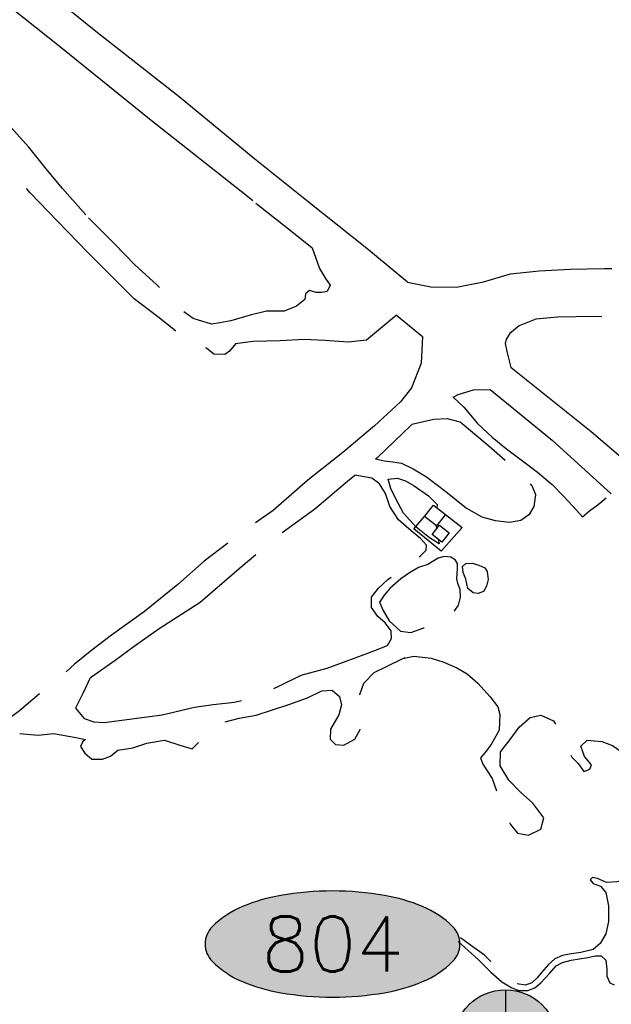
# Model space of a CAD drawing. Header units: feet. Extents: x 30669 to 99318, y 4696 to 26220.
# Tile 56 of 128: x 81036 to 81550, y 15892 to 16749. Entities that reach past the tile are written whole.
import ezdxf
from ezdxf.enums import TextEntityAlignment as Align

# ---------------------------------------------------------------- set-up
doc = ezdxf.new("R2010")
doc.units = ezdxf.units.FT
doc.header["$LTSCALE"] = 600
doc.header["$MEASUREMENT"] = 0
doc.linetypes.add('AERO5', pattern=[0.35, 0.3, -0.05])
doc.layers.get('0').update_dxf_attribs({"linetype": 'CONTINUOUS'})
for name, color, linetype in [('ELIF', 253, 'CONTINUOUS'), ('ELIST', 2, 'CONTINUOUS'), ('ELIST-H', 2, 'CONTINUOUS'), ('ELYSP', 251, 'CONTINUOUS'), ('ELYSU', 251, 'CONTINUOUS'), ('EMASK', 155, 'CONTINUOUS'), ('ESRGOV', 2, 'CONTINUOUS'), ('ESRP', 2, 'CONTINUOUS')]:
    doc.layers.add(name, color=color, linetype=linetype)
doc.styles.add('L80', font='simplex', dxfattribs={"height": 48})

# ---------------------------------------------------------------- blocks, each defined once
blk = doc.blocks.new('Ovalid')
at = {"layer": 'EMASK'}
h = blk.add_hatch(color=256, dxfattribs=at)
edge = h.paths.add_edge_path()
edge.add_arc((0.1493179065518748, 0), 0.0354820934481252, 0, 44.83083950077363)
edge.add_arc((0.0787616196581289, -0.0701408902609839), 0.1349704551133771, 44.83083950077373, 67.38013505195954)
edge.add_arc((0.0313269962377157, -0.1839839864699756), 0.2583004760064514, 67.38013505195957, 80.20784530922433)
edge.add_arc((-1e-16, -0.3654961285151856), 0.4424961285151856, 80.2078453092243, 89.99999999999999)
edge.add_arc((-1e-16, -0.365496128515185), 0.4424961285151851, 89.99999999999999, 99.79215469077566)
edge.add_arc((-0.0313269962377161, -0.1839839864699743), 0.25830047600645, 99.79215469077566, 112.6198649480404)
edge.add_arc((-0.0787616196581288, -0.0701408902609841), 0.1349704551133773, 112.6198649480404, 135.1691604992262)
edge.add_arc((-0.1493179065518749, 0), 0.0354820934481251, 135.1691604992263, 180.0000000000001)
edge.add_arc((-0.1493179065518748, 0), 0.0354820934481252, 180, 224.8308395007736)
edge.add_arc((-0.0787616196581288, 0.0701408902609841), 0.1349704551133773, 224.8308395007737, 247.3801350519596)
edge.add_arc((-0.0313269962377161, 0.1839839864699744), 0.2583004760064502, 247.3801350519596, 260.2078453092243)
edge.add_arc((1e-16, 0.3654961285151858), 0.4424961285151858, 260.2078453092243, 270)
edge.add_arc((1e-16, 0.3654961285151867), 0.4424961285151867, 270, 279.7921546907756)
edge.add_arc((0.0313269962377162, 0.1839839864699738), 0.2583004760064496, 279.7921546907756, 292.6198649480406)
edge.add_arc((0.0787616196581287, 0.0701408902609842), 0.1349704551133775, 292.6198649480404, 315.1691604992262)
edge.add_arc((0.1493179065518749, -1e-16), 0.0354820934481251, 315.1691604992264, 360.0000000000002)
blk.add_lwpolyline([(0.1848, 0, 0.1981451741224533), (0.1744815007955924, 0.0250154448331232, 0.0987085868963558), (0.130673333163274, 0.0544472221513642, 0.0560299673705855), (0.0752573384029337, 0.070553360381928, 0.0427523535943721), (0, 0.077, 0.0427523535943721), (-0.0752573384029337, 0.070553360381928, 0.0560299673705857), (-0.1306733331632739, 0.0544472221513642, 0.0987085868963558), (-0.1744815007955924, 0.0250154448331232, 0.1981451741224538), (-0.1848, 0, 0.1981451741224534), (-0.1744815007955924, -0.0250154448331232, 0.0987085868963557), (-0.130673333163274, -0.0544472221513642, 0.0560299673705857), (-0.0752573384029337, -0.070553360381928, 0.0427523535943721), (0, -0.077, 0.042752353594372), (0.0752573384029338, -0.070553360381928, 0.0560299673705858), (0.1306733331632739, -0.0544472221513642, 0.0987085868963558), (0.1744815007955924, -0.0250154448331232, 0.1981451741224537)], format="xyb", close=True)
at = {"style": 'L80'}
blk.add_attdef('ID', text='', height=0.08, dxfattribs=at).set_placement((0, 0), align=Align.MIDDLE)
blk = doc.blocks.new('FND-PRIMARY')
at = {"layer": 'EMASK', "linetype": 'ByBlock'}
h = blk.add_hatch(color=256, dxfattribs=at)
edge = h.paths.add_edge_path()
edge.add_arc((0, 0), 0.075, 0, 360)
at = {"layer": 'ESRP'}
for p, q in [((0, 0.0750000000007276), (0, -0.0750000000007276)), ((0.0749999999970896, 0), (-0.0749999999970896, 0))]:
    blk.add_line(p, q, dxfattribs=at)
at = {"layer": 'ESRP', "color": 0, "linetype": 'ByBlock'}
blk.add_circle((0, 0), 0.075, dxfattribs=at)

msp = doc.modelspace()

# ---------------------------------------------------------------- hatches: boundary and pattern name
at = {"layer": 'ELIST-H'}
h = msp.add_hatch(color=256, dxfattribs=at)
h.paths.add_polyline_path([(80251.69420450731, 22785.74721465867), (80269.83317439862, 22785.74612191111), (80269.83311504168, 22779.3021328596), (80251.69414591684, 22779.30222560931)])
h.paths.add_polyline_path([(80004.3493717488, 21959.16498420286), (80011.39245175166, 21965.56637325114), (80017.59667487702, 21958.74014171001), (80010.55359487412, 21952.33875266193)])
h.paths.add_polyline_path([(79978.57647696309, 23122.50423922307), (79967.56390761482, 23102.40283011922), (79976.98284833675, 23097.24206047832), (79987.99641768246, 23117.34347034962)])
h.paths.add_polyline_path([(80152.56760647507, 22986.30287157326), (80150.98668339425, 22970.55468633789), (80160.76941999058, 22969.5721884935), (80162.35034307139, 22985.32037372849)])
h.paths.add_polyline_path([(80133.40093055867, 22941.57725268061), (80131.60744433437, 22921.34691211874), (80142.67817797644, 22920.3654017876), (80144.47166419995, 22940.59574234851)])
h.paths.add_polyline_path([(80136.988030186, 22967.52495866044), (80135.06604853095, 22945.33252292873), (80144.5456616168, 22944.51179240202), (80146.46764327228, 22966.70422813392)])
h.paths.add_polyline_path([(80343.71108123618, 22815.70171341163), (80443.49473908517, 22817.23021549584), (80443.92320122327, 22789.23659175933), (80438.5802732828, 22789.15449544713), (80438.77603374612, 22776.42366725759), (80421.9822601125, 22776.1657918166), (80421.7696524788, 22790.00160520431), (80344.12369926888, 22788.80907564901)])
h.paths.add_polyline_path([(80149.09660128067, 22806.32651738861), (80148.58274826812, 22783.96316156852), (80158.24190168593, 22783.74156767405), (80158.75475470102, 22806.10492272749)])
h.paths.add_polyline_path([(80173.03669315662, 22785.28490829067), (80249.17614204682, 22785.8342838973), (80248.96018971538, 22815.77106725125), (80172.8207408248, 22815.22169164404)])
h.paths.add_polyline_path([(79872.22236064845, 22585.52861304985), (79874.90902975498, 22565.08570781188), (79886.79881102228, 22566.64882110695), (79884.11114191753, 22587.09172557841)])
h.paths.add_polyline_path([(79999.84852315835, 22809.36908285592), (80074.19479697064, 22811.45508100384), (80075.10156404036, 22779.14983134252), (80000.75529099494, 22777.06283319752)])
h.paths.add_polyline_path([(79547.31152591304, 23723.36956082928), (79606.42171956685, 23720.3768860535), (79609.22033203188, 23775.65593745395), (79582.42033775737, 23777.01238743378), (79581.56037063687, 23760.0157570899), (79549.24917202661, 23761.65098112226)])
h.paths.add_polyline_path([(79881.69317777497, 23090.50301284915), (79833.8915635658, 23077.06338601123), (79844.5255435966, 23039.24160367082), (79858.70846187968, 23043.22947099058), (79862.69632919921, 23029.0465527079), (79881.60621998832, 23034.3640419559), (79874.93002837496, 23058.10588277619), (79889.63983197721, 23062.24215380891)])
h.paths.add_polyline_path([(79708.45227486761, 22977.28938122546), (79726.37602566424, 22961.92314968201), (79733.5466003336, 22970.28763313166), (79715.62185030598, 22985.65286391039)])
h.paths.add_polyline_path([(79717.23916956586, 22917.41022034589), (79716.97833802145, 22866.32410752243), (79677.37525022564, 22866.52674326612), (79677.49608518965, 22890.21879549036), (79681.85109513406, 22890.19613453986), (79681.99308940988, 22917.59319666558)])
h.paths.add_polyline_path([(79727.4320066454, 22821.08319959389), (79748.1302444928, 22816.81407633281), (79744.54059568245, 22799.40835382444), (79723.84235860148, 22803.67647708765)])
h.paths.add_polyline_path([(79610.57601141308, 22805.68563171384), (79627.47721031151, 22814.51857488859), (79633.70433514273, 22802.6033695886), (79616.80313624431, 22793.77042641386)])
h.paths.add_polyline_path([(79625.63920438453, 22776.7062301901), (79606.4271359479, 22699.88563125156), (79574.67510198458, 22707.82627324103), (79593.88617042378, 22784.64687141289)])
h.paths.add_polyline_path([(79120.33809042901, 22412.78043386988), (79112.90899612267, 22375.09580223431), (79153.57507327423, 22367.07899482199), (79158.21003895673, 22390.590508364), (79160.90344143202, 22390.05957431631), (79163.69757005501, 22404.23269240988)])
h.paths.add_polyline_path([(79525.24179494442, 21998.80758209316), (79529.08226008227, 21985.14954990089), (79537.80236548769, 21987.60123147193), (79533.96290034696, 22001.25926443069)])
h.paths.add_polyline_path([(79581.49274268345, 22003.96770120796), (79601.5516014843, 22008.02007353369), (79605.67122973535, 21987.62726686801), (79585.61237093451, 21983.57489454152)])
h.paths.add_polyline_path([(79541.58671540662, 21985.83213597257), (79575.21775555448, 21994.83490572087), (79581.139706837, 21972.7124838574), (79547.50866668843, 21963.7097141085)])
h.paths.add_polyline_path([(79364.85496471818, 22001.55160792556), (79351.11120732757, 21984.31009992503), (79360.65402312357, 21976.70342943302), (79374.39778051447, 21993.94493743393)])
h.paths.add_polyline_path([(79307.23896894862, 22006.89142430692), (79303.56745679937, 21989.30763933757), (79321.55530601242, 21985.55143713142), (79325.22681816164, 22003.13522210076)])
h.paths.add_polyline_path([(79123.80094995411, 21935.58890299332), (79147.99737597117, 21907.58950229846), (79140.62127526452, 21901.21585787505), (79116.4268484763, 21929.21626010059)])
h.paths.add_polyline_path([(79216.02470692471, 21875.70371363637), (79248.28632728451, 21822.6515393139), (79235.96509279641, 21815.15910533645), (79203.70447243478, 21868.21128042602)])
h.paths.add_polyline_path([(79415.61786002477, 21685.93906658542), (79395.98481789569, 21669.0820425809), (79403.54555675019, 21660.27585446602), (79423.17859887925, 21677.13287847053)])
h.paths.add_polyline_path([(79645.60316710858, 21554.59862169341), (79633.90901091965, 21547.0026686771), (79639.79995448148, 21537.93320077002), (79651.49410990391, 21545.5301537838)])
h.paths.add_polyline_path([(79585.46714254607, 21527.37456151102), (79566.73034391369, 21520.63220740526), (79572.9455767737, 21503.35900212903), (79591.68237540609, 21510.1013562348)])
h.paths.add_polyline_path([(79561.30930050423, 21507.65807319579), (79555.07455177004, 21461.69437139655), (79528.01878392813, 21465.36462132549), (79534.25353266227, 21511.32832312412)])
h.paths.add_polyline_path([(79591.09362864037, 21443.25401888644), (79612.13173879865, 21409.15220710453), (79593.79844154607, 21397.84217015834), (79572.7613306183, 21431.94498270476)])
h.paths.add_polyline_path([(79617.21085004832, 21401.17011490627), (79638.37645487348, 21369.03139752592), (79622.94027539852, 21358.86557986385), (79601.77467057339, 21391.00429724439)])
h.paths.add_polyline_path([(79661.33698347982, 21364.37800943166), (79620.83334585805, 21343.12699132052), (79630.34022133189, 21325.00831120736), (79670.84285818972, 21346.26032854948)])
h.paths.add_polyline_path([(79657.66140995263, 21296.00730799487), (79684.20454001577, 21259.25872145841), (79663.32313908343, 21244.17673730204), (79636.78100901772, 21280.92532460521)])
h.paths.add_polyline_path([(79701.82843850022, 21233.26627814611), (79728.67076415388, 21196.26192144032), (79707.27569944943, 21180.74254420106), (79680.43337379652, 21217.74690090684)])
h.paths.add_polyline_path([(79792.65603103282, 21322.28676429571), (79821.92903722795, 21260.91231278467), (79832.06131463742, 21265.74507301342), (79826.88901006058, 21276.58808887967), (79829.86091835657, 21278.00536504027), (79808.60678359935, 21322.57399333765), (79804.21839531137, 21320.48163230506), (79801.37482844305, 21326.44444195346)])
h.paths.add_polyline_path([(79815.056876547, 21255.92005237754), (79830.54776053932, 21228.64697585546), (79841.74986320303, 21235.00955371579), (79826.2589792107, 21262.28263023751)])
h.paths.add_polyline_path([(79773.57136374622, 21229.2912906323), (79747.27928805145, 21204.66717436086), (79727.61522316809, 21225.66406198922), (79753.90829962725, 21250.28717902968)])
h.paths.add_polyline_path([(79747.06297467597, 21171.16506566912), (79771.6440095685, 21134.54497456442), (79750.98967426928, 21120.68116242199), (79726.40863937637, 21157.30125352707)])
h.paths.add_polyline_path([(79792.12737236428, 21104.02773133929), (79821.27363259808, 21069.71213648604), (79802.0491847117, 21053.38342485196), (79772.90292447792, 21087.69901970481)])
h.paths.add_polyline_path([(79839.58099227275, 21045.72521376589), (79868.30156224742, 21009.70229544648), (79847.79213417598, 20993.3505986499), (79819.07156420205, 21029.37351696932)])
h.paths.add_polyline_path([(79891.51633148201, 20979.95314509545), (79916.43742495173, 20949.7773037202), (79897.98414112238, 20934.53718148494), (79873.06304688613, 20964.71402285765)])
h.paths.add_polyline_path([(79945.15865088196, 20924.63736733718), (79967.64731510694, 20889.80966894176), (79946.81266510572, 20876.35671785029), (79924.32400088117, 20911.18441624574)])
h.paths.add_polyline_path([(80013.09366572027, 20803.16866073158), (80020.43363017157, 20787.54731497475), (80029.86821509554, 20791.98054096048), (80027.44927288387, 20797.12767756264), (80037.46764562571, 20801.83635067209), (80032.67583623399, 20812.03265936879), (80024.68772816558, 20808.2785412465), (80024.5575153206, 20808.55644093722)])
h.paths.add_polyline_path([(79972.05064882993, 20974.14290112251), (80009.81794505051, 20929.3269339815), (79997.84170320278, 20919.23476894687), (79960.07540621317, 20964.05173685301)])
h.paths.add_polyline_path([(80041.86653181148, 20897.18756064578), (80004.05143841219, 20870.00361397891), (80019.2626361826, 20848.84331259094), (80057.07772958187, 20876.0272592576)])
h.paths.add_polyline_path([(80013.9078078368, 20843.41421627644), (79981.94001054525, 20823.65674009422), (79996.72432616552, 20799.73511612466), (80028.69212422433, 20819.49159230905)])
h.paths.add_polyline_path([(80134.89346669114, 20728.81317218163), (80071.89588583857, 20687.97394125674), (80048.0757541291, 20724.71861553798), (80111.07333498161, 20765.55784646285)])
h.paths.add_polyline_path([(80222.67290207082, 20592.40470589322), (80187.88784826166, 20572.98806912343), (80172.42062993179, 20600.69716304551), (80207.2056837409, 20620.11379981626)])
h.paths.add_polyline_path([(79549.40271701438, 20420.67479883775), (79567.1936933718, 20348.9305616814), (79603.91164976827, 20358.03569801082), (79586.12067341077, 20429.77993516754)])
h.paths.add_polyline_path([(79744.00767108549, 20288.56922893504), (79744.6463949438, 20269.36375141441), (79760.22797124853, 20269.88169701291), (79759.58924739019, 20289.08717453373)])
h.paths.add_polyline_path([(79736.49788006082, 20320.92041594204), (79731.63630134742, 20366.03161157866), (79755.43229473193, 20368.59585172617), (79755.13014328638, 20371.40261527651), (79770.98380812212, 20373.10876745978), (79773.91267109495, 20345.89105947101), (79764.00350576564, 20344.824463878), (79766.23237526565, 20324.12120808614)])
h.paths.add_polyline_path([(79918.14856695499, 20440.91848381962), (79836.16225798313, 20440.19962568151), (79836.43618082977, 20408.99688893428), (79864.79394173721, 20409.2456305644), (79864.86078770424, 20401.62069482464), (79895.92452553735, 20401.8935111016), (79895.85661900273, 20409.59744589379), (79918.4224284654, 20409.79574688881)])
h.paths.add_polyline_path([(79916.57083013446, 20461.44723913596), (79929.33205639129, 20462.42802156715), (79930.18456331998, 20451.33069412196), (79917.42333706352, 20450.34991169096)])
h.paths.add_polyline_path([(79245.39819431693, 20912.44287786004), (79236.47786999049, 20905.06005119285), (79244.02284655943, 20895.94385152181), (79252.94317088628, 20903.32667818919)])
h.paths.add_polyline_path([(79217.44493561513, 20949.3623829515), (79179.58719762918, 20919.10640882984), (79203.53513155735, 20889.14082096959), (79241.39287030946, 20919.3957950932)])
h.paths.add_polyline_path([(78981.13103414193, 20919.76125025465), (78976.04755113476, 20855.18846288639), (79009.47251159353, 20852.55709448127), (79007.81169286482, 20831.45585712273), (79051.41725023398, 20828.02329560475), (79053.5851279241, 20855.56791073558), (79024.55342573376, 20857.85264806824), (79025.93001445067, 20875.34167366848), (79010.40910394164, 20876.56377161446), (79013.60893927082, 20917.20415560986)])
h.paths.add_polyline_path([(78709.36354897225, 21050.12266218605), (78695.57780295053, 21040.69210866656), (78703.44961195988, 21029.18516365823), (78717.2353579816, 21038.61571717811)])
h.paths.add_polyline_path([(78744.27631584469, 21075.13038733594), (78694.98041100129, 21041.2046497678), (78675.55380153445, 21069.43270711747), (78690.55985778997, 21079.76019472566), (78703.01771422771, 21061.65977711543), (78737.305562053, 21085.25902553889)])
h.paths.add_polyline_path([(78515.4915775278, 20729.6635661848), (78490.13829563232, 20700.08917813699), (78482.37120413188, 20706.74721170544), (78487.23684345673, 20712.42393253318), (78476.78099010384, 20721.38590068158), (78498.0359416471, 20746.18315466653), (78505.80503390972, 20739.52412263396), (78505.03572340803, 20738.62653433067)])
h.paths.add_polyline_path([(78503.97240203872, 20774.2636582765), (78517.54349063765, 20761.07508580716), (78510.15333377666, 20753.47043270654), (78496.5822451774, 20766.65900517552)])
h.paths.add_polyline_path([(78496.41974879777, 20799.91382385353), (78529.40856691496, 20770.0791674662), (78522.5064296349, 20762.44788857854), (78489.51861074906, 20792.28354572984)])
h.paths.add_polyline_path([(78070.6900115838, 20134.03055052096), (78112.17421247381, 20138.89334839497), (78115.57444446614, 20109.88900485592), (78074.09024434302, 20105.02520698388)])
h.paths.add_polyline_path([(80270.411147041, 20460.24653254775), (80289.57222755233, 20424.88328378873), (80281.9144223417, 20420.73341958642), (80286.24353991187, 20412.74475237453), (80270.31118621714, 20404.11155167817), (80246.81998813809, 20447.46346688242)])
h.paths.add_polyline_path([(80172.57273579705, 20195.596940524), (80189.90593221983, 20161.27773125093), (80183.33123112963, 20157.95540737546), (80165.99803470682, 20192.27461664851)])
h.paths.add_polyline_path([(79019.16472036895, 20100.14310492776), (79009.23023443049, 20044.93477561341), (79056.49804110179, 20036.42826421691), (79065.7210982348, 20091.76662005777)], flags=17)
h.paths.add_polyline_path([(78920.79270964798, 20087.74535102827), (78913.30309282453, 20048.46227375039), (78937.96990843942, 20043.75897097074), (78945.45952526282, 20083.04204824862)], flags=17)
h.paths.add_polyline_path([(78654.47030650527, 20038.59792651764), (78694.0040052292, 20033.16102523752), (78698.91497309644, 20071.92608161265), (78682.60328761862, 20074.16954232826), (78681.52705505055, 20066.36081633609), (78658.72288072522, 20069.50034206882)], flags=17)
h.paths.add_polyline_path([(78667.08803426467, 20153.03573237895), (78661.9482290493, 20127.88428863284), (78675.71840670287, 20125.07105264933), (78680.65467906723, 20150.38902635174)], flags=17)
h.paths.add_polyline_path([(78669.08991674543, 20181.96647834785), (78698.15952411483, 20161.5417673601), (78687.48311290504, 20146.34293757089), (78658.41350553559, 20166.76764855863)], flags=17)
h.paths.add_polyline_path([(78684.69469424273, 20108.58220287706), (78687.44819757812, 20128.23818869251), (78678.34579835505, 20129.51473325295), (78675.59229501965, 20109.85874743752)], flags=17)
h.paths.add_polyline_path([(78722.15257609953, 20136.24328744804), (78719.56349206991, 20113.64383187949), (78742.10377224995, 20111.06011645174), (78744.69279007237, 20133.66285218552)], flags=17)
h.paths.add_polyline_path([(78719.00568630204, 20188.75270694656), (78730.32581020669, 20204.25002012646), (78716.99009680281, 20213.989430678), (78705.66997289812, 20198.49211749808)], flags=17)
h.paths.add_polyline_path([(78782.17210667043, 20207.40977740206), (78772.65347194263, 20194.6790349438), (78782.53892553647, 20187.28516919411), (78792.05756026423, 20200.01591165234)], flags=17)
h.paths.add_polyline_path([(78784.15817727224, 20187.86258157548), (78775.10268936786, 20175.92218468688), (78785.54344215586, 20168.00464239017), (78794.54476204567, 20180.19005856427)], flags=17)
h.paths.add_polyline_path([(78742.90003052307, 20096.64742581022), (78740.31369700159, 20074.07427777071), (78714.66853253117, 20077.01207463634), (78715.65651312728, 20085.61642422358), (78716.71235928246, 20085.4933494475), (78718.31392616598, 20099.46549427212)], flags=17)
h.paths.add_polyline_path([(83136.4289282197, 21835.38857840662), (83173.27384996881, 21813.23586540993), (83158.89620871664, 21789.32288278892), (83122.05128696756, 21811.47559578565)])
h.paths.add_polyline_path([(83214.86668501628, 21805.53276801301), (83236.6646683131, 21802.89748514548), (83234.51132595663, 21785.08886454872), (83212.71334265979, 21787.72414741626)])
h.paths.add_polyline_path([(82263.61717143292, 22332.64054036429), (82255.01909573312, 22257.11007703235), (82293.08535277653, 22252.77727003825), (82301.6824284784, 22328.30773260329)])
h.paths.add_polyline_path([(82210.51796645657, 22286.07190835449), (82207.90204116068, 22261.19894514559), (82230.81985014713, 22258.78852047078), (82233.435775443, 22283.66148368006)])
h.paths.add_polyline_path([(82135.95110085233, 22158.24295560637), (82133.84224301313, 22085.02246365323), (82097.52650287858, 22086.06861838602), (82099.63536071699, 22159.28911033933)])
h.paths.add_polyline_path([(82776.53718383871, 22178.88206135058), (82774.43749995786, 22160.21448335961), (82757.49206752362, 22162.12048794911), (82759.59175140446, 22180.78806594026)])
h.paths.add_polyline_path([(82846.71135114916, 22156.33490274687), (82804.00960068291, 22163.93015011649), (82801.0493646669, 22147.28890887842), (82780.47959421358, 22150.94813167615), (82777.21467072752, 22132.59565975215), (82797.17235901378, 22129.04496748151), (82795.43285753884, 22119.26865047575), (82837.45951908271, 22111.79088531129), (82838.78978338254, 22119.26889247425), (82844.95561414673, 22118.17162172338), (82847.98854254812, 22135.21391801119), (82843.10688517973, 22136.08217373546)])
h.paths.add_polyline_path([(82471.83347380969, 22190.920422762), (82553.29554805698, 22193.25087621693), (82555.2365560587, 22125.41348013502), (82509.88762843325, 22124.11571307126), (82509.71808993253, 22130.03557298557), (82492.12250598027, 22129.53208321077), (82491.95399124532, 22135.42094396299), (82473.43842933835, 22134.89074888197)])
h.paths.add_polyline_path([(82468.98312932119, 22274.85009419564), (82532.34994124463, 22276.25867548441), (82533.04907012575, 22244.78626520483), (82469.68225743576, 22243.37868391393)])
h.paths.add_polyline_path([(82673.0543141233, 22828.47461219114), (82743.93076687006, 22830.33495039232), (82744.69613294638, 22801.16158697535), (82673.81967943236, 22799.30224877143)])
h.paths.add_polyline_path([(82585.18786485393, 22834.47323425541), (82589.03815099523, 22823.65720474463), (82579.24084160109, 22820.16969904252), (82575.39055545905, 22830.98572855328)])
h.paths.add_polyline_path([(82452.67259739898, 22948.58943936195), (82464.19379902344, 22936.56229325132), (82455.05652481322, 22927.81030258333), (82443.53632241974, 22939.8384494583)])
h.paths.add_polyline_path([(82321.81844128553, 23031.25397171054), (82323.21343682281, 22890.3942815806), (82279.30284499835, 22889.95961582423), (82277.90884945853, 23030.81930672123)])
h.paths.add_polyline_path([(78770.9851636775, 16765.79781145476), (78790.54687849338, 16764.46329552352), (78791.46119274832, 16779.8063624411), (78771.88973383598, 16780.97332511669)])
h.paths.add_polyline_path([(78780.42084009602, 17113.48615191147), (78797.93398604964, 17112.68455025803), (78797.1280089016, 17095.06302643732), (78779.61486294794, 17095.86462809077)])
h.paths.add_polyline_path([(78796.15031631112, 17142.85148893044), (78796.15848459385, 17151.22604579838), (78789.20483513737, 17151.23336028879), (78789.19666685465, 17142.85880342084)])
h.paths.add_polyline_path([(78795.50796961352, 17192.88470414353), (78795.57374673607, 17184.09817059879), (78789.251279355, 17184.04931339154), (78789.18543602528, 17192.8391271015)])
h.paths.add_polyline_path([(78805.05299039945, 17295.02705237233), (78805.95888362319, 17311.92538106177), (78788.80430480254, 17312.84579111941), (78787.8984777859, 17295.94418226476)])
h.paths.add_polyline_path([(78797.80272517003, 17342.5707746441), (78798.03252996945, 17351.50766030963), (78804.72373019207, 17351.33425494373), (78804.49392539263, 17342.39736927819)])
h.paths.add_polyline_path([(78798.35603816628, 17392.05714188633), (78798.2881044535, 17384.04234387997), (78804.93099890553, 17383.98609756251), (78804.99893261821, 17392.00089556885)])
h.paths.add_polyline_path([(78967.41413587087, 17284.83360026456), (78967.37637989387, 17276.46172769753), (78973.4378244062, 17276.43640486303), (78973.47564659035, 17284.80499726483)])
h.paths.add_polyline_path([(78967.32699236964, 17243.9541763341), (78966.6858787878, 17235.2354123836), (78973.79753020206, 17234.71609127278), (78974.34666674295, 17243.43956175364)])
h.paths.add_polyline_path([(78958.42854112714, 17205.37443786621), (78957.63533505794, 17188.58339171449), (78975.07678082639, 17187.75737234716), (78975.48567790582, 17204.56691358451)])
h.paths.add_polyline_path([(78921.83963195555, 17118.24055081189), (78932.33102307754, 17114.6424866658), (78935.16430925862, 17124.98061837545), (78925.31390469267, 17128.3619151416)])
h.paths.add_polyline_path([(79714.93274481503, 18055.82531288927), (79682.76061179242, 18017.79636334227), (79735.10845305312, 17973.50916818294), (79755.30214098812, 17997.76671276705), (79718.22465652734, 18029.13439335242), (79730.01282183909, 18043.06603276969)])
h.paths.add_polyline_path([(80106.14574893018, 16637.86650069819), (80138.46872834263, 16614.44581509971), (80150.99634921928, 16631.7362298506), (80135.8139922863, 16642.73456070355), (80137.51564431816, 16645.08236560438), (80124.02496866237, 16654.85802640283), (80122.44143859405, 16652.67339926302), (80118.78827781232, 16655.31674683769)])
h.paths.add_polyline_path([(80213.77825291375, 17943.89767131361), (80200.37144445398, 17928.22041724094), (80207.08649995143, 17922.47550371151), (80208.47486946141, 17924.24928551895), (80216.21501023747, 17917.62921247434), (80228.15062037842, 17931.73446601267)])
edge = h.paths.add_edge_path(flags=17)
edge.add_line((78780.22770384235, 20205.87088520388), (78783.49001563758, 20210.08147536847))
edge.add_line((78783.49001563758, 20210.08147536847), (78780.2277038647, 20205.87088518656))
edge.add_line((78780.2277038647, 20205.87088518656), (78770.60675192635, 20213.32915668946))
edge.add_line((78770.60675192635, 20213.32915668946), (78773.86933540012, 20217.54009754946))
edge = h.paths.add_edge_path(flags=17)
edge.add_line((78778.73276848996, 20183.20163209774), (78782.05595539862, 20187.64640869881))
edge.add_line((78782.05595539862, 20187.64640869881), (78778.73276865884, 20183.20163197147))
edge.add_line((78778.73276865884, 20183.20163197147), (78769.68695951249, 20189.96598937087))
edge.add_line((78769.68695951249, 20189.96598937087), (78773.01086207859, 20194.41172351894))
h.paths.add_polyline_path([(78778.73276848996, 20183.20163209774), (78782.05595539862, 20187.64640869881)], flags=16)
edge = h.paths.add_edge_path()
edge.add_line((78784.41742378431, 20168.85853657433), (78780.38323328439, 20163.53609119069))
edge.add_line((78780.38323328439, 20163.53609119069), (78771.51876012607, 20170.25816766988))
edge.add_line((78771.51876012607, 20170.25816766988), (78775.55301066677, 20175.58069226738))
edge.add_line((79062.55524367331, 20072.77148821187), (79071.67104753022, 20071.25263251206))
edge.add_line((79071.67104753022, 20071.25263251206), (79064.67847666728, 20029.29203787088))
edge.add_line((79064.67847666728, 20029.29203787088), (79010.46472968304, 20039.04970845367))
edge.add_line((79010.46472968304, 20039.04970845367), (79011.45358263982, 20044.53465260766))
edge.add_line((78937.11975264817, 20043.92107296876), (78936.97173345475, 20043.1383089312))
edge.add_line((78936.97173345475, 20043.1383089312), (78913.79718857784, 20047.55670768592))
edge.add_line((78913.79718857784, 20047.55670768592), (78913.94527491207, 20048.33982678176))
edge.add_line((78655.01055436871, 20042.52377545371), (78649.20002900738, 20043.32192107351))
edge.add_line((78649.20002900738, 20043.32192107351), (78650.56518568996, 20053.23663973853))
edge.add_line((78650.56518568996, 20053.23663973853), (78656.37496272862, 20052.43859690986))
edge.add_line((78780.12276263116, 20227.41150385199), (78772.99546163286, 20218.21758543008))
edge.add_line((78772.99546163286, 20218.21758543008), (78785.92008924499, 20208.19751285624))
edge.add_line((78785.92008924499, 20208.19751285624), (78796.77432746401, 20223.52791048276))
edge.add_line((78796.77432746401, 20223.52791048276), (78791.74489555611, 20227.42702803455))
h.paths.add_polyline_path([(82333.12815177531, 22928.94081748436), (82388.27088242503, 22928.98309565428), (82388.25708177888, 22946.98305436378), (82333.11435112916, 22946.94077619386)], flags=9)

# ---------------------------------------------------------------- linework, layer by layer
at = {"layer": 'ELIF', "linetype": 'Continuous', "elevation": -54.68164916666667, "flags": 128}
msp.add_lwpolyline([(81406.10726700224, 16318.17570761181), (81420.5808074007, 16307.01540237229), (81402.28729589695, 16286.48790038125), (81378.47957993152, 16305.69309122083), (81387.77161950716, 16316.64396771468)], dxfattribs=at)
at = {"layer": 'ELIST', "linetype": 'Continuous', "elevation": -54.68164916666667, "flags": 128}
for points in [[(81395.56298111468, 16326.50791088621), (81406.10726700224, 16318.17570761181), (81398.31590539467, 16308.31176444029), (81387.77161950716, 16316.64396771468), (81395.56298111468, 16326.50791088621)], [(81400.96039229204, 16308.98206329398), (81409.34665941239, 16302.37831322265), (81402.94446180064, 16294.24878987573), (81394.55812847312, 16300.8558201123), (81400.96039229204, 16308.98206329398)]]:
    msp.add_lwpolyline(points, close=True, dxfattribs=at)
at = {"layer": 'ELYSP', "linetype": 'Continuous', "elevation": -54.68164916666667, "flags": 128}
for points in [[(81372.94223286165, 16520.35497286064), (81337.70412567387, 16549.69962622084), (81286.54719414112, 16590.38367057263), (81240.0876362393, 16627.33199131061), (81174.35349456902, 16681.75135615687), (81101.84154898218, 16738.52129539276), (81041.50009859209, 16787.51689515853), (80994.79349434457, 16827.23525081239), (80929.43795145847, 16879.15519013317), (80866.45909618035, 16930.70635002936), (80805.3303806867, 16981.96342165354), (80740.75193029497, 17033.42650965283), (80695.71362671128, 17068.8535193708), (80629.26994022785, 17123.14699164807), (80555.68164756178, 17182.35633197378)], [(80992.26586499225, 16787.60932402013), (80996.08080736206, 16784.59186917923), (81071.43295658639, 16724.81105290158), (81149.88115069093, 16661.37478619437), (81233.6680110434, 16595.19136923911), (81238.36767611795, 16591.44366114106)], [(81241.10412880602, 16589.26150012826), (81269.31381396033, 16566.76592569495), (81290.06938873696, 16550.214568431)], [(81363.5634008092, 16491.60739114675), (81386.11951293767, 16473.12280558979)], [(81386.11946545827, 16473.12183772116), (81384.98490934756, 16449.99388520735), (81376.59744337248, 16428.53092817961)], [(81568.65004843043, 16359.6236201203), (81532.95677604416, 16390.20871907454), (81466.10282262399, 16443.69322410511), (81463.0298812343, 16446.21906294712)], [(81412.86711687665, 16420.45835905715), (81416.98178857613, 16422.56974866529), (81430.50379488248, 16426.84939145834), (81444.86740381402, 16426.98835874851)], [(81444.86449154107, 16426.98833057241), (81444.89410858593, 16426.96592724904), (81499.01781319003, 16382.81302132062), (81550.10082443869, 16336.1072675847)]]:
    msp.add_lwpolyline(points, dxfattribs=at)
at = {"layer": 'ELYSU', "linetype": 'AERO5', "elevation": -54.68164916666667, "flags": 128}
for points in [[(81093.19593666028, 16579.09871286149), (81072.69560536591, 16601.93774163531), (81058.47368318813, 16619.00326537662), (81043.43546223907, 16637.81776071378), (81027.473210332, 16655.58977683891), (81009.97744278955, 16672.11340326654), (80991.41274919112, 16691.03392105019), (80980.79763330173, 16703.52563867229), (80972.60282970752, 16713.1620792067), (80964.7384002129, 16715.69745564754), (80957.14370963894, 16716.57455522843), (80950.43951211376, 16721.78152165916), (80945.73148922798, 16729.53912775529), (80944.52999209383, 16738.99185315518)], [(81363.5634008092, 16491.60739114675), (81337.33591238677, 16470.06484120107), (81321.57563385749, 16468.26691050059), (81300.96839924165, 16469.67707119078), (81283.21321914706, 16470.60176616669), (81262.34038476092, 16469.26164657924), (81238.38613252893, 16468.73877379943), (81223.38199574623, 16466.6803256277), (81218.21459574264, 16460.29195086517), (81214.0859768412, 16457.38980860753), (81204.3576804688, 16457.81037410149), (81197.97782205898, 16463.04357603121), (81195.01840383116, 16464.9466642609), (81187.31565574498, 16469.90000579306), (81171.02246794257, 16478.21789926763), (81155.6223796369, 16490.24878990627), (81135.27146052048, 16505.80909326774), (81115.04885021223, 16526.06781516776), (81094.81865045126, 16546.21481282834), (81068.33665006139, 16573.37945249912), (81044.72733557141, 16598.20001557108), (81021.41481802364, 16624.41136288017), (81000.78812823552, 16643.39198769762), (80983.65376200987, 16661.03205621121), (80963.45587608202, 16681.69162034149), (80953.05821616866, 16690.72574296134), (80942.03180422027, 16702.29690151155), (80934.35970368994, 16709.93561337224), (80929.72019463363, 16711.86009257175), (80921.71136109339, 16711.95768018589)], [(81372.9392213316, 16520.35554167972), (81393.37556816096, 16516.49551568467), (81415.75542583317, 16516.16951685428), (81439.1376088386, 16520.64817833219), (81462.68341343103, 16527.58798703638), (81487.62165377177, 16530.24728923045), (81514.46621249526, 16531.78013566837), (81544.36359447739, 16532.44921712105), (81573.94287353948, 16531.64504675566), (81593.34612769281, 16532.95878570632), (81609.90250875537, 16538.58930470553), (81621.95237280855, 16549.63522339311), (81632.77550531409, 16567.15703622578), (81638.99633394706, 16590.12513039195), (81641.38946336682, 16621.62006304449), (81641.22786560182, 16623.27439314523)], [(81290.0692943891, 16550.21483624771), (81296.38024085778, 16532.3005213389), (81301.69067115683, 16523.63625384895), (81305.81744164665, 16517.68814907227), (81303.09692996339, 16512.33033149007), (81298.58804545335, 16511.35988134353), (81293.5505119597, 16511.54369395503), (81287.61556644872, 16513.2681063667), (81284.21868922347, 16510.36760764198), (81283.81149434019, 16505.34197288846), (81276.33264880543, 16499.50417698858), (81265.68147934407, 16495.08558932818), (81250.25894271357, 16495.05979011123), (81236.16083652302, 16491.68405820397), (81219.28675452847, 16486.67389350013), (81209.66824259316, 16485.02375597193), (81202.39955661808, 16483.77675107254), (81186.61742049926, 16488.88580662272), (81177.5999654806, 16495.22085961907), (81167.8999447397, 16505.62104209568), (81154.676375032, 16518.42107562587), (81135.82524882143, 16535.59989769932), (81118.3827154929, 16553.3879767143), (81095.55047123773, 16576.50898985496)], [(81568.65007843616, 16359.62363092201), (81579.72670064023, 16363.61108474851), (81588.85706559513, 16377.20686975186), (81595.87693471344, 16393.10304843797), (81600.9129378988, 16405.51360795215), (81604.6336319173, 16416.26999437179), (81607.96123101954, 16424.87890750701), (81609.49166770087, 16431.80751427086), (81611.57036017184, 16440.83750357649), (81613.36747062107, 16448.86095142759), (81615.58692099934, 16458.39585154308), (81615.37187543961, 16466.93654112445), (81615.96450317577, 16474.96849260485), (81614.44285867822, 16479.79768341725), (81608.37185963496, 16484.68599872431), (81593.07982937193, 16488.11169180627), (81567.10755198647, 16489.69747055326), (81535.66447699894, 16490.49683691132), (81503.97371114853, 16490.07376677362), (81484.65284672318, 16488.09226446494), (81470.19928039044, 16482.33026928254), (81462.1721059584, 16475.85792056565), (81458.83058955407, 16470.86494124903), (81458.11836259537, 16467.13262432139), (81459.3541285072, 16460.04655323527), (81463.02955300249, 16446.22029769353)], [(81376.59744337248, 16428.53092817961), (81366.8253148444, 16416.16587885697), (81344.17799495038, 16395.43892815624), (81316.59759681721, 16372.32191967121), (81286.1541928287, 16348.14298454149), (81256.01945066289, 16321.84058495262), (81221.54063730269, 16296.96983946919), (81196.17799576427, 16277.61881715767), (81173.22032975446, 16257.47299118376), (81144.15225354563, 16233.92561208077), (81115.46197840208, 16213.28342443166), (81098.32623432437, 16200.26439599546), (81083.2509753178, 16187.91044187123), (81071.66541380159, 16177.43503147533), (81054.83653705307, 16163.84465260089), (81035.44026764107, 16147.39020640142), (81006.54860264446, 16126.32064017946), (80988.37872727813, 16114.13721065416), (80966.9482082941, 16096.6933510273), (80946.42979823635, 16078.76911325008), (80929.79787653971, 16064.03746568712), (80914.89846048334, 16048.33664769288), (80900.95423458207, 16032.62229432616), (80882.80586920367, 16011.56940022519), (80867.07221978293, 15985.98755028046), (80860.30481167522, 15965.71238119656), (80851.74713941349, 15942.27708776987), (80851.53134449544, 15941.61854864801)], [(81412.86673523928, 16420.45872209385), (81421.9872249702, 16411.78275664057), (81433.95095329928, 16397.50687066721), (81446.60657242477, 16385.53215647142), (81459.27660508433, 16375.4445966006), (81474.11758437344, 16363.96355762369), (81486.26761681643, 16355.08950210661), (81498.87339468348, 16344.44607154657), (81508.5922113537, 16334.57787170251), (81517.07080617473, 16325.35078392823), (81525.25710506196, 16316.29827901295), (81531.26841113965, 16321.35827160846), (81538.87600779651, 16326.99521313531), (81550.10185336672, 16336.1081028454)], [(81345.03635034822, 16366.56919498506), (81352.82489006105, 16365.0298632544), (81360.11117889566, 16364.14982036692), (81367.7439014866, 16363.01424980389), (81377.84737931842, 16357.98746580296), (81389.48660161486, 16351.00965245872), (81406.38796483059, 16338.24775532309), (81424.43596059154, 16323.62870152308), (81437.73344810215, 16316.27088955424), (81449.37164494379, 16313.08318982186), (81461.87673123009, 16311.65546479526), (81471.5912798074, 16313.21664876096), (81479.42328785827, 16318.95328337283), (81483.29747225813, 16325.19414019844), (81484.66581270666, 16335.27627970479), (81481.48074940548, 16343.17947790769), (81474.72226201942, 16351.07617983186), (81464.06613112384, 16360.07227043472), (81443.67946597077, 16377.7287317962), (81429.62659285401, 16389.50788711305), (81418.78965562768, 16398.52001731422), (81407.89131374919, 16401.46997472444), (81395.89594228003, 16400.89314591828), (81376.88038748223, 16396.46652433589)], [(81345.03619907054, 16366.56922488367), (81347.08734342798, 16368.19227616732), (81375.77919740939, 16395.58454440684), (81376.87944133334, 16396.46630408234)], [(81096.85048754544, 16175.99415731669), (81090.4535293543, 16162.56511469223), (81084.20362457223, 16149.65423595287), (81091.72580731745, 16140.66380099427), (81100.12506635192, 16137.96858151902), (81109.0545553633, 16137.29234321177), (81159.6567041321, 16143.8889726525), (81187.5804943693, 16150.48070730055), (81204.00133732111, 16152.90902655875), (81222.56199789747, 16154.83580682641), (81240.84118234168, 16159.81526521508), (81260.99831616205, 16168.81308970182), (81280.42858908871, 16178.38035044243), (81303.15304677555, 16184.55539865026), (81338.3756823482, 16197.61134435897), (81355.74218529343, 16204.40017747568), (81359.10571740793, 16210.25335456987), (81358.74452204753, 16216.93048286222), (81353.5962170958, 16224.06556147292), (81347.1641768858, 16229.44537773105), (81341.67829138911, 16237.21025388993), (81341.60837923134, 16246.36423214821), (81347.81856403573, 16254.08953670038), (81355.84244557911, 16261.700499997), (81363.80509456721, 16267.30522991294), (81371.70180921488, 16272.9250365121), (81377.35646234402, 16277.44622713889), (81384.67234728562, 16282.57849249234), (81389.28951110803, 16287.28875844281), (81389.42503649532, 16291.62963897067), (81384.26063846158, 16297.44851062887), (81376.26570411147, 16304.0109368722), (81365.29644639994, 16313.72591914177), (81357.74047946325, 16325.20305038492), (81353.81200822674, 16336.6090132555), (81348.76027190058, 16344.81252902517), (81341.9717471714, 16349.80777728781), (81327.32347834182, 16352.5540672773)], [(81096.85042184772, 16175.99401939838), (81098.15312785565, 16176.97536688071), (81118.63914148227, 16191.62729370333), (81135.24036958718, 16203.81515802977), (81156.8733271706, 16219.19575770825), (81192.58113843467, 16242.03052641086), (81226.65534524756, 16271.33953990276), (81258.33644723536, 16298.25397713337), (81292.30614272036, 16323.31133663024), (81320.75384608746, 16347.3548268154), (81327.3242467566, 16352.5539232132)], [(81399.56174424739, 16296.91380643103), (81400.54680032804, 16292.73028256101), (81392.11170468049, 16298.01388344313), (81380.42215912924, 16307.15975359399), (81369.52011008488, 16319.56036069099), (81362.85901384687, 16331.89889998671), (81358.36601258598, 16340.87172017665), (81356.17322018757, 16349.0377775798), (81364.41873673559, 16349.73252757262), (81371.27118996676, 16347.42283793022), (81378.93116078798, 16343.31149542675), (81391.30888479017, 16334.53719920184), (81398.75969148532, 16326.9694952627), (81398.50528721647, 16324.18287030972)], [(81397.83197453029, 16308.69417159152), (81398.14221053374, 16305.40501134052)], [(81414.22812171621, 16234.81556028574), (81417.50233779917, 16239.40355651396), (81419.23382747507, 16246.45107390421), (81418.81832586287, 16253.05491303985), (81416.90469234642, 16258.28309810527), (81415.98214490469, 16262.36963578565), (81416.29950574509, 16266.80606854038), (81416.4657443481, 16271.08850195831), (81416.48978013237, 16275.58792574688), (81414.6032136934, 16278.82478568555), (81410.82238547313, 16281.12756174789), (81404.99013091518, 16281.6661433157), (81399.57094361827, 16280.27369484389), (81390.83652889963, 16274.69932856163), (81382.6998187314, 16272.02802928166), (81374.6604192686, 16267.461986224), (81367.21256342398, 16262.20236009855), (81357.90619765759, 16254.23736086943), (81352.58195140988, 16248.14115544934), (81348.71512182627, 16241.8610690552), (81351.73715142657, 16234.71917003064), (81357.13382311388, 16225.84662714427), (81366.94052362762, 16216.82682855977), (81375.79585114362, 16215.59780110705), (81387.25612026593, 16219.59956150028), (81398.79811596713, 16224.75477852), (81414.22812171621, 16234.81556028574)], [(81442.35779354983, 16268.76276602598), (81443.20451374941, 16261.76728745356), (81441.73572541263, 16256.01142106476), (81439.0322882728, 16251.27087041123), (81434.59635023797, 16249.61277729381), (81430.15266488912, 16250.12688184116), (81425.42780425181, 16253.84133815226), (81423.80572458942, 16261.85812129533), (81421.45902450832, 16267.89465919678), (81420.82230216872, 16273.10267652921), (81423.85228870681, 16275.48385565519), (81429.19819957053, 16275.79192959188), (81435.02742132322, 16274.26555483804), (81440.35830531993, 16271.74138961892), (81442.35779354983, 16268.76276602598)], [(81035.53752291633, 16127.61455946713), (81051.7283894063, 16126.31701408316), (81065.02291657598, 16127.55995796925), (81082.94216639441, 16124.52200608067), (81092.71164943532, 16122.38604658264), (81090.42063862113, 16120.62357929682), (81088.53900601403, 16116.29995921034), (81092.28097387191, 16110.5573851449), (81098.42992676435, 16105.22107755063), (81107.67376343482, 16105.39124846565), (81114.64591272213, 16107.88153006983), (81120.83100717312, 16113.27318058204), (81133.97061975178, 16115.36290656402), (81146.11763513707, 16119.31946127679), (81161.43495221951, 16121.79441840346), (81175.00620823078, 16117.61862571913), (81185.4907138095, 16114.36169875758), (81190.66415138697, 16119.31289769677), (81199.47817190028, 16129.72252255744), (81210.42105782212, 16136.75907349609), (81226.42342889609, 16140.89845310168), (81241.39845308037, 16143.58636196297), (81269.77637906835, 16152.87809421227), (81286.10109614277, 16158.60566383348), (81298.59548275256, 16164.69892443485), (81307.55875962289, 16165.43769528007), (81313.74706867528, 16159.7773133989), (81315.51438396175, 16152.53133307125), (81313.20201109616, 16143.86087381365), (81306.07475506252, 16131.49670480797), (81305.85370125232, 16122.77657487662), (81310.42895077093, 16118.18293788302), (81317.68031932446, 16117.40719821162), (81327.27038789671, 16122.69693694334), (81331.84699585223, 16131.04228804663), (81331.45028326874, 16139.64165937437), (81330.99547682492, 16151.2818100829), (81331.597558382, 16161.77179705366), (81334.88664347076, 16171.47595434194), (81344.05493455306, 16180.75404878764), (81367.0876525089, 16191.97898685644), (81371.09753611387, 16193.77286652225)], [(81369.09095422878, 16192.87589358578), (81378.43213546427, 16194.88895169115), (81393.58441149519, 16193.34730119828), (81404.75025872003, 16189.82519886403), (81416.0071931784, 16184.71668828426), (81425.01767790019, 16179.53986465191), (81434.14583493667, 16171.62208081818), (81444.95273481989, 16159.7084969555), (81451.58069621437, 16150.96253307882), (81453.39616048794, 16144.0948972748), (81452.67895591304, 16130.69189476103), (81445.68624703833, 16118.00229131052), (81440.22302465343, 16110.98774184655), (81436.66399986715, 16106.52853857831), (81438.50711910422, 16100.8920240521), (81446.68437995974, 16088.54799064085), (81451.50259008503, 16074.51837757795), (81457.9631280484, 16060.08547369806), (81462.56966076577, 16048.41426924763), (81468.66175077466, 16040.85523736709), (81478.35351460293, 16039.31822396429), (81488.9579487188, 16044.58905872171), (81491.56466303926, 16054.44679955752), (81482.01401187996, 16067.03875846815), (81471.42949059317, 16076.55149019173), (81461.07655436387, 16087.10913224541), (81453.61698762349, 16099.50046667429), (81453.87084093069, 16111.79809534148), (81462.31513549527, 16122.47918525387), (81470.16081500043, 16133.06615512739), (81479.67397523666, 16141.67850262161), (81489.09335078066, 16143.71939102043), (81500.19197661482, 16138.65034464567), (81507.05251250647, 16126.99838318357), (81513.14452207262, 16113.10277015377), (81515.93878118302, 16107.00307278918), (81521.38309441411, 16101.62300917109), (81526.57397530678, 16094.49207141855), (81531.60237113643, 16096.54933994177), (81533.06751333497, 16100.37232831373), (81527.139889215, 16107.58684062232), (81523.77417528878, 16116.79899318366), (81529.28057055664, 16121.99974368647), (81542.01748926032, 16120.6292020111), (81551.50989236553, 16117.26364982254), (81559.05742339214, 16112.05729780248), (81562.94373814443, 16103.71540650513), (81560.93377818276, 16095.5071798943), (81560.31719143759, 16085.41068033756), (81559.86953772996, 16072.79739733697), (81559.90804656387, 16060.32190564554), (81566.65972259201, 16049.51109284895), (81572.62454348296, 16039.80339013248), (81576.7023912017, 16029.12565413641), (81574.06066710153, 16018.0760215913), (81569.25145768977, 16007.43548754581), (81563.38739307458, 16000.44566246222), (81555.16541607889, 15998.74724811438), (81546.22987310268, 15998.09763759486), (81538.37374279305, 16001.52246847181), (81533.87390321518, 16002.37999726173), (81531.8436086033, 16000.21916760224), (81534.49906367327, 15997.257065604), (81541.09287749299, 15994.75510997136), (81545.73769109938, 15989.31624966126), (81547.86392525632, 15977.78202823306), (81548.04050877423, 15963.99344132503), (81545.55852548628, 15953.32112418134), (81540.68117145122, 15945.08127384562), (81534.43683540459, 15939.69827210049), (81523.82718149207, 15937.12472627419), (81513.75774901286, 15935.74998789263), (81507.95687081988, 15934.40890236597), (81501.1043906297, 15931.51741148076), (81495.66850964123, 15926.72499043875), (81489.55346127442, 15919.65134343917), (81485.8976205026, 15915.11142999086), (81481.27320408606, 15910.59790774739), (81475.62081839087, 15908.7282161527), (81467.50671181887, 15910.13956105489), (81459.73069474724, 15915.28551576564), (81449.12239927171, 15925.65095803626), (81439.99197846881, 15934.81894827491), (81427.85350790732, 15943.60791811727), (81419.08750429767, 15949.92784238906)], [(81417.12681579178, 15946.76173908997), (81434.4518477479, 15931.12700757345), (81445.4901642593, 15920.10410006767), (81455.00600102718, 15911.6756639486), (81463.73448793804, 15906.3257918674), (81470.0235832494, 15904.12614691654), (81477.83358464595, 15903.96219752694), (81483.75121192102, 15906.50995060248), (81489.09954592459, 15910.7624383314), (81496.7239512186, 15918.81818578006), (81502.36654774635, 15925.39991603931), (81508.03485809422, 15928.43158061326), (81515.3394539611, 15930.38384308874), (81522.81463696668, 15931.52573632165), (81529.92297112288, 15932.63397303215), (81536.35334602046, 15934.16496546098), (81541.43216732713, 15934.21169131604), (81545.5053704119, 15930.59237144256), (81546.58745055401, 15922.66641544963), (81546.39517032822, 15916.58519354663), (81548.99292036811, 15910.62919739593), (81553.78609772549, 15908.56999678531), (81560.82148325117, 15913.94271313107), (81570.27627530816, 15921.38238645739), (81578.79131727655, 15925.14421753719), (81586.72284631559, 15926.6005013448), (81593.79938465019, 15926.52019271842), (81601.84044942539, 15924.1754270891), (81608.57897719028, 15919.21854770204), (81612.60249687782, 15914.64658956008), (81615.1525301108, 15910.24178053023)]]:
    msp.add_lwpolyline(points, dxfattribs=at)

# ---------------------------------------------------------------- block references
at = {"layer": 'ESRGOV', "xscale": 600, "yscale": 600, "zscale": 600, "rotation": 2.3082248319e-05}
msp.add_blockref('Ovalid', (81307.79700286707, 15944.46189766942), dxfattribs=at).add_auto_attribs({'ID': '804'})
at = {"layer": 'ESRP', "xscale": 600, "yscale": 600, "zscale": 600}
msp.add_blockref('FND-PRIMARY', (81458.272, 15859.7245), dxfattribs=at)

doc.saveas('drawing.dxf')
